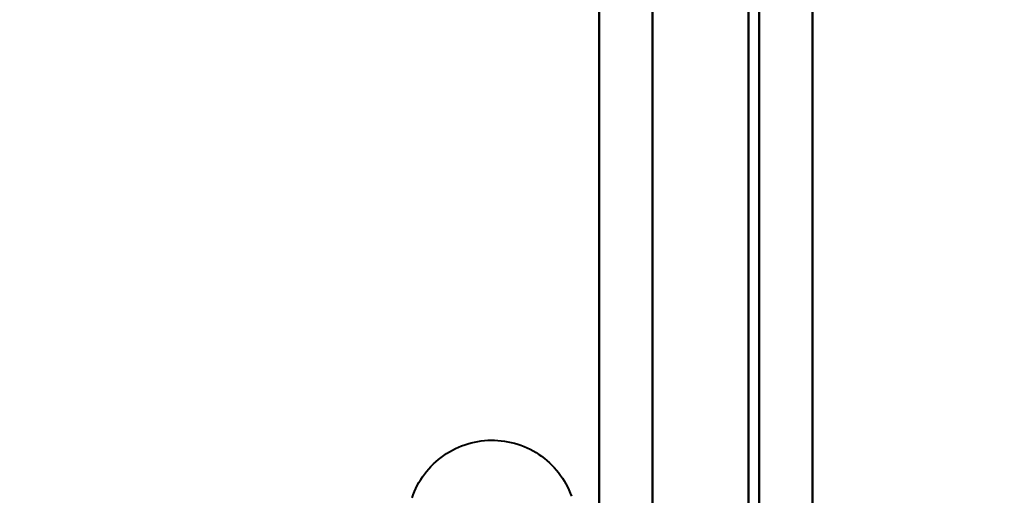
# Model space of a CAD drawing. Header units: millimetres. Extents: x -1110 to 1388, y -120 to 1267.
# Tile 9 of 88: x -342.44 to -333.2, y 187.75 to 192.21. Entities that reach past the tile are written whole.
import ezdxf

# ---------------------------------------------------------------- set-up
doc = ezdxf.new("R2010")
doc.units = ezdxf.units.MM
for name, color, linetype, lineweight in [('A-ANNO-DIMS', 211, 'Continuous', 30), ('A-ANNO-DIMS-20', 211, 'Continuous', 30), ('G-IMPT', 8, 'Continuous', 40)]:
    doc.layers.add(name, color=color, linetype=linetype, lineweight=lineweight)
doc.styles.add('Arial_1', font='arial.ttf', dxfattribs={"height": 60})
doc.dimstyles.new('Linéaire', dxfattribs={"dimscale": 304.8, "dimtxt": 61.215564, "dimasz": 0.131234, "dimexe": 0.131234, "dimexo": 0.131234, "dimgap": 0.131234, "dimtad": 1, "dimdec": 0, "dimzin": 0, "dimdsep": 46, "dimtxsty": 'Arial_1', "dimblk1": 'OBLIQUE', "dimblk2": 'OBLIQUE', "dimsah": 1, "dimcen": 0.09, "dimazin": 0, "dimtfac": 1, "dimtdec": 4, "dimtix": 1, "dimtmove": 0, "dimatfit": 3, "dimfxl": 1, "dimtvp": 1, "dimtfill": 1, "dimtolj": 1, "dimtzin": 0, "dimarcsym": 2})

# ---------------------------------------------------------------- blocks, each defined once
blk = doc.blocks.new('NEXA 1000 CALQUES_dwg-755156-Droite')
at = {"layer": 'G-IMPT'}
blk.add_line((-335, 129.4723), (-335, 972.2723), dxfattribs=at)
blk.add_line((-335, 129.4723), (-335, 972.2723), dxfattribs=at)
at = {"layer": 'G-IMPT', "flags": 128}
for points in [[(-337, 972.7723), (-337, 761.8223), (-337, 550.8723), (-337, 339.9223), (-337, 128.9723)], [(-337, 128.9723), (-337, 339.9223), (-337, 550.8723), (-337, 761.8223), (-337, 972.7723)], [(-337, 972.7723), (-337, 761.8223), (-337, 550.8723), (-337, 339.9223), (-337, 128.9723)], [(-337, 128.9723), (-337, 339.9223), (-337, 550.8723), (-337, 761.8223), (-337, 972.7723)], [(-337, 129.4723), (-337, 340.1723), (-337, 550.8723), (-337, 761.5723), (-337, 972.2723)], [(-337, 972.2723), (-337, 761.5723), (-337, 550.8723), (-337, 340.1723), (-337, 129.4723)], [(-337, 129.4723), (-337, 340.1723), (-337, 550.8723), (-337, 761.5723), (-337, 972.2723)], [(-337, 972.2723), (-337, 761.5723), (-337, 550.8723), (-337, 340.1723), (-337, 129.4723)], [(-337, 972.2723), (-337, 761.5723), (-337, 550.8723), (-337, 340.1723), (-337, 129.4723)], [(-337, 129.4723), (-337, 340.1723), (-337, 550.8723), (-337, 761.5723), (-337, 972.2723)], [(-337, 129.4723), (-337, 340.1723), (-337, 550.8723), (-337, 761.5723), (-337, 972.2723)], [(-337, 972.2723), (-337, 761.5723), (-337, 550.8723), (-337, 340.1723), (-337, 129.4723)], [(-335.6, 129.4723), (-335.6, 340.1723), (-335.6, 550.8723), (-335.6, 761.5723), (-335.6, 972.2723)], [(-335.6, 129.4723), (-335.6, 340.1723), (-335.6, 550.8723), (-335.6, 761.5723), (-335.6, 972.2723)], [(-335.6, 972.2723), (-335.6, 761.5723), (-335.6, 550.8723), (-335.6, 340.1723), (-335.6, 129.4723)], [(-335.6, 972.2723), (-335.6, 761.5723), (-335.6, 550.8723), (-335.6, 340.1723), (-335.6, 129.4723)], [(-335.6, 972.2723), (-335.6, 761.5723), (-335.6, 550.8723), (-335.6, 340.1723), (-335.6, 129.4723)], [(-335.6, 129.4723), (-335.6, 340.1723), (-335.6, 550.8723), (-335.6, 761.5723), (-335.6, 972.2723)], [(-335.6, 972.2723), (-335.6, 761.5723), (-335.6, 550.8723), (-335.6, 340.1723), (-335.6, 129.4723)], [(-335.6, 129.4723), (-335.6, 340.1723), (-335.6, 550.8723), (-335.6, 761.5723), (-335.6, 972.2723)], [(-335.6, 972.2723), (-335.6, 761.5723), (-335.6, 550.8723), (-335.6, 340.1723), (-335.6, 129.4723)], [(-335.6, 129.4723), (-335.6, 340.1723), (-335.6, 550.8723), (-335.6, 761.5723), (-335.6, 972.2723)], [(-335.6, 129.4723), (-335.6, 340.1723), (-335.6, 550.8723), (-335.6, 761.5723), (-335.6, 972.2723)], [(-335.6, 972.2723), (-335.6, 761.5723), (-335.6, 550.8723), (-335.6, 340.1723), (-335.6, 129.4723)], [(-335.5, 972.2723), (-335.5, 761.5723), (-335.5, 550.8723), (-335.5, 340.1723), (-335.5, 129.4723)], [(-335.5, 129.4723), (-335.5, 340.1723), (-335.5, 550.8723), (-335.5, 761.5723), (-335.5, 972.2723)], [(-335.5, 129.4723), (-335.5, 340.1723), (-335.5, 550.8723), (-335.5, 761.5723), (-335.5, 972.2723)], [(-335.5, 972.2723), (-335.5, 761.5723), (-335.5, 550.8723), (-335.5, 340.1723), (-335.5, 129.4723)], [(-335, 972.2723), (-335, 761.5723), (-335, 550.8723), (-335, 340.1723), (-335, 129.4723)], [(-335, 129.4723), (-335, 340.1723), (-335, 550.8723), (-335, 761.5723), (-335, 972.2723)], [(-335, 129.4723), (-335, 340.1723), (-335, 550.8723), (-335, 761.5723), (-335, 972.2723)], [(-335, 972.2723), (-335, 761.5723), (-335, 550.8723), (-335, 340.1723), (-335, 129.4723)], [(-335, 129.4723), (-335, 340.1723), (-335, 550.8723), (-335, 761.5723), (-335, 972.2723)], [(-335, 972.2723), (-335, 761.5723), (-335, 550.8723), (-335, 340.1723), (-335, 129.4723)], [(-335, 129.4723), (-335, 340.1723), (-335, 550.8723), (-335, 761.5723), (-335, 972.2723)], [(-335, 972.2723), (-335, 761.5723), (-335, 550.8723), (-335, 340.1723), (-335, 129.4723)], [(-337, 225.5723), (-337, 201.4223), (-337, 177.2723), (-337, 153.1223), (-337, 128.9723)], [(-337, 128.9723), (-337, 153.1223), (-337, 177.2723), (-337, 201.4223), (-337, 225.5723)], [(-337, 128.9723), (-337, 153.1223), (-337, 177.2723), (-337, 201.4223), (-337, 225.5723)], [(-337, 225.5723), (-337, 201.4223), (-337, 177.2723), (-337, 153.1223), (-337, 128.9723)], [(-336.5, 223.3723), (-336.5, 208.3723), (-336.5, 193.3723), (-336.5, 178.3723), (-336.5, 163.3723)], [(-336.5, 163.3723), (-336.5, 178.3723), (-336.5, 193.3723), (-336.5, 208.3723), (-336.5, 223.3723)], [(-336.5, 163.3723), (-336.5, 178.3723), (-336.5, 193.3723), (-336.5, 208.3723), (-336.5, 223.3723)], [(-336.5, 223.3723), (-336.5, 208.3723), (-336.5, 193.3723), (-336.5, 178.3723), (-336.5, 163.3723)], [(-336.5, 163.3723), (-336.5, 178.3723), (-336.5, 193.3723), (-336.5, 208.3723), (-336.5, 223.3723)], [(-336.5, 223.3723), (-336.5, 208.3723), (-336.5, 193.3723), (-336.5, 178.3723), (-336.5, 163.3723)], [(-336.5, 163.3723), (-336.5, 178.3723), (-336.5, 193.3723), (-336.5, 208.3723), (-336.5, 223.3723)], [(-336.5, 223.3723), (-336.5, 208.3723), (-336.5, 193.3723), (-336.5, 178.3723), (-336.5, 163.3723)], [(-335.5, 223.3723), (-335.5, 208.3723), (-335.5, 193.3723), (-335.5, 178.3723), (-335.5, 163.3723)], [(-335.5, 163.3723), (-335.5, 178.3723), (-335.5, 193.3723), (-335.5, 208.3723), (-335.5, 223.3723)], [(-335.5, 163.3723), (-335.5, 178.3723), (-335.5, 193.3723), (-335.5, 208.3723), (-335.5, 223.3723)], [(-335.5, 223.3723), (-335.5, 208.3723), (-335.5, 193.3723), (-335.5, 178.3723), (-335.5, 163.3723)], [(-335.5, 223.3723), (-335.5, 208.3723), (-335.5, 193.3723), (-335.5, 178.3723), (-335.5, 163.3723)], [(-335.5, 163.3723), (-335.5, 178.3723), (-335.5, 193.3723), (-335.5, 208.3723), (-335.5, 223.3723)], [(-335.5, 223.3723), (-335.5, 208.3723), (-335.5, 193.3723), (-335.5, 178.3723), (-335.5, 163.3723)], [(-335.5, 163.3723), (-335.5, 178.3723), (-335.5, 193.3723), (-335.5, 208.3723), (-335.5, 223.3723)], [(-338.7556, 187.7209), (-338.745, 187.7508), (-338.7333, 187.7801), (-338.7204, 187.809), (-338.7064, 187.8373), (-338.6912, 187.8651), (-338.675, 187.8922), (-338.6577, 187.9186), (-338.6393, 187.9443), (-338.6199, 187.9693), (-338.5995, 187.9935), (-338.5782, 188.0168), (-338.556, 188.0393), (-338.5329, 188.0609), (-338.5089, 188.0815), (-338.4841, 188.1012), (-338.4586, 188.1198), (-338.4324, 188.1374), (-338.4054, 188.154), (-338.3778, 188.1694), (-338.3497, 188.1838), (-338.3209, 188.197), (-338.2917, 188.209), (-338.262, 188.2199), (-338.2319, 188.2295), (-338.2015, 188.238), (-338.1707, 188.2452), (-338.1396, 188.2512), (-338.1084, 188.256), (-338.077, 188.2595), (-338.0454, 188.2617), (-338.0138, 188.2627), (-337.9822, 188.2624), (-337.9506, 188.2608), (-337.9191, 188.258), (-337.8878, 188.2539), (-337.8566, 188.2486), (-337.8257, 188.2421), (-337.7951, 188.2343), (-337.7648, 188.2252), (-337.7348, 188.215), (-337.7054, 188.2036), (-337.6764, 188.191), (-337.6479, 188.1773), (-337.62, 188.1625), (-337.5927, 188.1465), (-337.5661, 188.1295), (-337.5401, 188.1114), (-337.5149, 188.0922), (-337.4905, 188.0721), (-337.467, 188.0511), (-337.4443, 188.0291), (-337.4224, 188.0062), (-337.4016, 187.9825), (-337.3816, 187.9579), (-337.3627, 187.9326), (-337.3448, 187.9065), (-337.328, 187.8798), (-337.3122, 187.8524), (-337.2976, 187.8243), (-337.2841, 187.7958), (-337.2717, 187.7667), (-337.2605, 187.7371)], [(-338.7556, 187.7209), (-338.745, 187.7508), (-338.7333, 187.7801), (-338.7204, 187.809), (-338.7064, 187.8373), (-338.6912, 187.8651), (-338.675, 187.8922), (-338.6577, 187.9186), (-338.6393, 187.9443), (-338.6199, 187.9693), (-338.5995, 187.9935), (-338.5782, 188.0168), (-338.556, 188.0393), (-338.5329, 188.0609), (-338.5089, 188.0815), (-338.4841, 188.1012), (-338.4586, 188.1198), (-338.4324, 188.1374), (-338.4054, 188.154), (-338.3778, 188.1694), (-338.3497, 188.1838), (-338.3209, 188.197), (-338.2917, 188.209), (-338.262, 188.2199), (-338.2319, 188.2295), (-338.2015, 188.238), (-338.1707, 188.2452), (-338.1396, 188.2512), (-338.1084, 188.256), (-338.077, 188.2595), (-338.0454, 188.2617), (-338.0138, 188.2627), (-337.9822, 188.2624), (-337.9506, 188.2608), (-337.9191, 188.258), (-337.8878, 188.2539), (-337.8566, 188.2486), (-337.8257, 188.2421), (-337.7951, 188.2343), (-337.7648, 188.2252), (-337.7348, 188.215), (-337.7054, 188.2036), (-337.6764, 188.191), (-337.6479, 188.1773), (-337.62, 188.1625), (-337.5927, 188.1465), (-337.5661, 188.1295), (-337.5401, 188.1114), (-337.5149, 188.0922), (-337.4905, 188.0721), (-337.467, 188.0511), (-337.4443, 188.0291), (-337.4224, 188.0062), (-337.4016, 187.9825), (-337.3816, 187.9579), (-337.3627, 187.9326), (-337.3448, 187.9065), (-337.328, 187.8798), (-337.3122, 187.8524), (-337.2976, 187.8243), (-337.2841, 187.7958), (-337.2717, 187.7667), (-337.2605, 187.7371)], [(-338.7556, 187.7209), (-338.745, 187.7508), (-338.7333, 187.7801), (-338.7204, 187.809), (-338.7064, 187.8373), (-338.6912, 187.8651), (-338.675, 187.8922), (-338.6577, 187.9186), (-338.6393, 187.9443), (-338.6199, 187.9693), (-338.5995, 187.9935), (-338.5782, 188.0168), (-338.556, 188.0393), (-338.5329, 188.0609), (-338.5089, 188.0815), (-338.4841, 188.1012), (-338.4586, 188.1198), (-338.4324, 188.1374), (-338.4054, 188.154), (-338.3778, 188.1694), (-338.3497, 188.1838), (-338.3209, 188.197), (-338.2917, 188.209), (-338.262, 188.2199), (-338.2319, 188.2295), (-338.2015, 188.238), (-338.1707, 188.2452), (-338.1396, 188.2512), (-338.1084, 188.256), (-338.077, 188.2595), (-338.0454, 188.2617), (-338.0138, 188.2627), (-337.9822, 188.2624), (-337.9506, 188.2608), (-337.9191, 188.258), (-337.8878, 188.2539), (-337.8566, 188.2486), (-337.8257, 188.2421), (-337.7951, 188.2343), (-337.7648, 188.2252), (-337.7348, 188.215), (-337.7054, 188.2036), (-337.6764, 188.191), (-337.6479, 188.1773), (-337.62, 188.1625), (-337.5927, 188.1465), (-337.5661, 188.1295), (-337.5401, 188.1114), (-337.5149, 188.0922), (-337.4905, 188.0721), (-337.467, 188.0511), (-337.4443, 188.0291), (-337.4224, 188.0062), (-337.4016, 187.9825), (-337.3816, 187.9579), (-337.3627, 187.9326), (-337.3448, 187.9065), (-337.328, 187.8798), (-337.3122, 187.8524), (-337.2976, 187.8243), (-337.2841, 187.7958), (-337.2717, 187.7667), (-337.2605, 187.7371)], [(-338.7556, 187.7209), (-338.745, 187.7508), (-338.7333, 187.7801), (-338.7204, 187.809), (-338.7064, 187.8373), (-338.6912, 187.8651), (-338.675, 187.8922), (-338.6577, 187.9186), (-338.6393, 187.9443), (-338.6199, 187.9693), (-338.5995, 187.9935), (-338.5782, 188.0168), (-338.556, 188.0393), (-338.5329, 188.0609), (-338.5089, 188.0815), (-338.4841, 188.1012), (-338.4586, 188.1198), (-338.4324, 188.1374), (-338.4054, 188.154), (-338.3778, 188.1694), (-338.3497, 188.1838), (-338.3209, 188.197), (-338.2917, 188.209), (-338.262, 188.2199), (-338.2319, 188.2295), (-338.2015, 188.238), (-338.1707, 188.2452), (-338.1396, 188.2512), (-338.1084, 188.256), (-338.077, 188.2595), (-338.0454, 188.2617), (-338.0138, 188.2627), (-337.9822, 188.2624), (-337.9506, 188.2608), (-337.9191, 188.258), (-337.8878, 188.2539), (-337.8566, 188.2486), (-337.8257, 188.2421), (-337.7951, 188.2343), (-337.7648, 188.2252), (-337.7348, 188.215), (-337.7054, 188.2036), (-337.6764, 188.191), (-337.6479, 188.1773), (-337.62, 188.1625), (-337.5927, 188.1465), (-337.5661, 188.1295), (-337.5401, 188.1114), (-337.5149, 188.0922), (-337.4905, 188.0721), (-337.467, 188.0511), (-337.4443, 188.0291), (-337.4224, 188.0062), (-337.4016, 187.9825), (-337.3816, 187.9579), (-337.3627, 187.9326), (-337.3448, 187.9065), (-337.328, 187.8798), (-337.3122, 187.8524), (-337.2976, 187.8243), (-337.2841, 187.7958), (-337.2717, 187.7667), (-337.2605, 187.7371)]]:
    blk.add_lwpolyline(points, dxfattribs=at)
blk = doc.blocks.new('DIMBLOCK1-Droite')
at = {"layer": 'A-ANNO-DIMS-20'}
for p, q in [((-370, 134.9128), (-370, 174.9128)), ((0, 134.9128), (0, 174.9128)), ((-370, 134.9128), (0, 134.9128)), ((-370, 134.9128), (-370, 123.1971)), ((0, 134.9128), (0, 123.1971))]:
    blk.add_line(p, q, dxfattribs=at)
at = {"layer": 'A-ANNO-DIMS-20', "lineweight": 50}
for p, q in [((-370, 134.9128), (-350, 154.9128)), ((0, 134.9128), (20, 154.9128)), ((-370, 134.9128), (-390, 114.9128)), ((0, 134.9128), (-20, 114.9128))]:
    blk.add_line(p, q, dxfattribs=at)
at = {"layer": 'A-ANNO-DIMS-20', "color": 0, "insert": (-254.2207, 252.8066), "char_height": 60, "width": 166.129623, "attachment_point": 1, "line_spacing_factor": 0.941778, "style": 'Arial_1', "bg_fill": 3, "box_fill_scale": 1.25, "bg_fill_color": 256, "bg_fill_true_color": 13158600, "bg_fill_transparency": 0}
blk.add_mtext('370', dxfattribs=at)
blk = doc.blocks.new('_Oblique')
at = {"color": 0, "linetype": 'ByBlock', "lineweight": -2}
blk.add_line((-0.5, -0.5), (0.5, 0.5), dxfattribs=at)

msp = doc.modelspace()

# ---------------------------------------------------------------- block references
at = {"layer": 'G-IMPT'}
msp.add_blockref('NEXA 1000 CALQUES_dwg-755156-Droite', (0, 0), dxfattribs=at)

# ---------------------------------------------------------------- next in the draw order: dimensions: what is measured, and where the dimension line sits
at = {"layer": 'A-ANNO-DIMS'}
dim = msp.add_linear_dim(base=(0, 134.9128), p1=(-370, 163.1971), p2=(0, 163.1971), dimstyle='Linéaire', override={"dimpost": '<>', "dimfxl": 370}, dxfattribs=at)
dim.commit()
dim.dimension.update_dxf_attribs({"geometry": 'DIMBLOCK1-Droite', "text_midpoint": (-185, 205.5677)})

doc.saveas('drawing.dxf')
